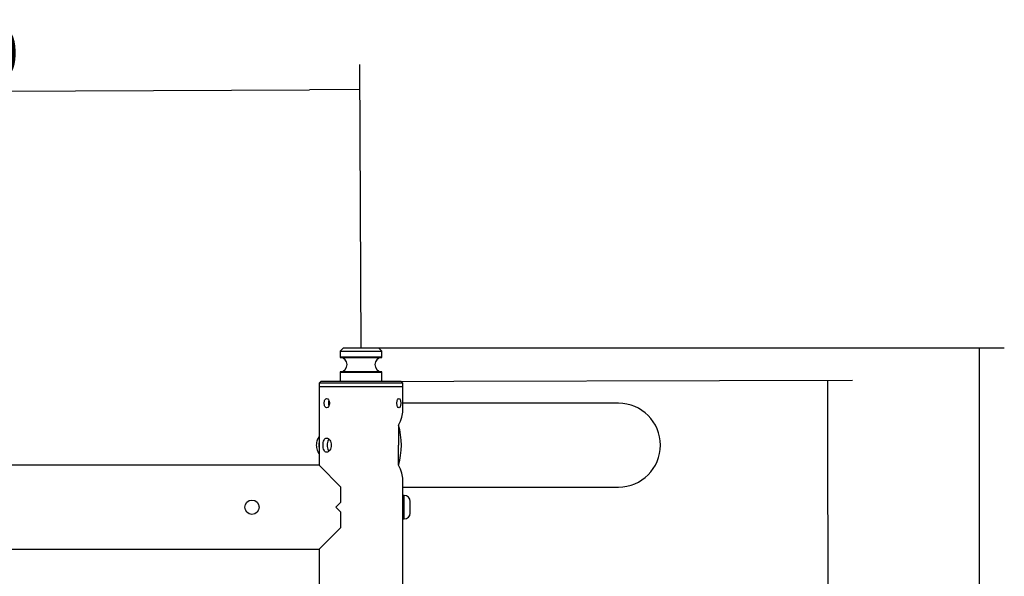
# Model space of a CAD drawing. Header units: millimetres. Extents: x 311 to 814, y 82 to 470.
# Tile 44 of 46: x 616 to 675, y 318 to 351. Entities that reach past the tile are written whole.
import ezdxf

# ---------------------------------------------------------------- set-up
doc = ezdxf.new("R2010")
doc.units = ezdxf.units.MM
for name, color, linetype in [('15467', 7, 'Continuous'), ('BRACCIO_FRONTALE', 7, 'Continuous'), ('EX_15449', 7, 'Continuous'), ('Livello3', 7, 'Continuous'), ('TUBO_ANTERIORE_5', 7, 'Continuous'), ('VITE_M8_X70_BUTT', 7, 'Continuous')]:
    doc.layers.add(name, color=color, linetype=linetype)
doc.styles.add('SEACAD_Arial', font='arial.ttf')
doc.dimstyles.new('ISO', dxfattribs={"dimtxt": 3, "dimasz": 3, "dimexe": 1.5, "dimexo": 0, "dimgap": 0.75, "dimtad": 1, "dimdec": 1, "dimlfac": 10, "dimtxsty": 'SEACAD_Arial', "dimblk1": '_SE_FILLED', "dimblk2": '_SE_FILLED', "dimsah": 1, "dimcen": 1.5, "dimadec": 0, "dimazin": 0, "dimtfac": 0.5, "dimtdec": 3, "dimtmove": 0, "dimatfit": 3, "dimfxl": 1, "dimarcsym": 0})

# ---------------------------------------------------------------- blocks, each defined once
blk = doc.blocks.new('SE2')
at = {"layer": '15467', "color": 7, "linetype": 'Continuous'}
for p, q in [((201.565, 292.086), (201.365, 291.886)), ((201.365, 291.886), (203.865, 291.886)), ((201.365, 291.886), (201.365, 291.531)), ((201.565, 292.086), (203.665, 292.086)), ((203.865, 291.886), (203.665, 292.086)), ((203.865, 291.531), (203.865, 291.886)), ((203.865, 291.531), (201.365, 291.531)), ((201.384, 291.511), (203.846, 291.511)), ((201.365, 290.642), (203.865, 290.642)), ((201.365, 290.642), (201.365, 290.086)), ((203.846, 290.662), (201.384, 290.662)), ((203.865, 290.086), (203.865, 290.642)), ((200.215, 290.086), (200.115, 289.986)), ((205.115, 289.986), (200.115, 289.986)), ((200.115, 289.986), (200.115, 289.786)), ((205.015, 290.086), (200.215, 290.086)), ((205.115, 289.986), (205.015, 290.086)), ((205.115, 289.786), (205.115, 289.986)), ((200.115, 289.786), (205.115, 289.786))]:
    blk.add_line(p, q, dxfattribs=at)
for centre, radius, start, end in [((201.385, 291.531), 0.02, 180, 267.42404), ((201.365, 291.086), 0.425, 272.57596, 87.42404), ((203.865, 291.086), 0.425, 92.57596, 267.42404), ((203.845, 291.531), 0.02, 272.57596, 0), ((201.385, 290.642), 0.02, 92.57596, 180), ((203.845, 290.642), 0.02, 0, 87.42404)]:
    blk.add_arc(centre, radius, start, end, dxfattribs=at)
blk.add_open_spline([(200.729, 288.718), (200.725, 288.74), (200.721, 288.786), (200.725, 288.833), (200.729, 288.855)], degree=3, knots=[0.6963136, 0.6963136, 0.6963136, 0.6963136, 0.7500829, 0.803759, 0.803759, 0.803759, 0.803759], dxfattribs=at)
at = {"layer": 'BRACCIO_FRONTALE', "color": 7, "linetype": 'Continuous'}
for p, q in [((217.968, 288.786), (205.115, 288.786)), ((204.85, 287.474), (204.85, 286.286)), ((204.85, 285.099), (204.85, 286.286)), ((205.115, 283.786), (217.968, 283.786))]:
    blk.add_line(p, q, dxfattribs=at)
for start, end in [(0, 90), (270, 0)]:
    blk.add_arc((217.968, 286.286), 2.5, start, end, dxfattribs=at)
for centre, major_axis, ratio, start_param, end_param in [((202.615, 286.286), (-2.384, -2.384), 0.315299, -3.912022, -3.447025), ((203.588, 286.286), (0, 2.5), 0.573576, 4.217455, 5.207323), ((202.615, 286.286), (-2.384, 2.384), 0.315299, 3.447025, 3.912022)]:
    blk.add_ellipse(centre, major_axis=major_axis, ratio=ratio, start_param=start_param, end_param=end_param, dxfattribs=at)
at = {"layer": 'EX_15449', "color": 7, "linetype": 'Continuous'}
for p, q in [((200.115, 285.086), (159.115, 285.086)), ((200.115, 285.086), (201.415, 283.786)), ((201.415, 282.886), (201.415, 283.786)), ((201.115, 282.586), (201.415, 282.886)), ((201.415, 282.286), (201.115, 282.586)), ((201.415, 281.386), (201.415, 282.286)), ((200.115, 280.086), (201.415, 281.386)), ((159.115, 280.086), (200.115, 280.086))]:
    blk.add_line(p, q, dxfattribs=at)
blk.add_circle((196.115, 282.586), 0.425, dxfattribs=at)
blk.add_arc((196.115, 282.586), 0.425, 0, 18.68339, dxfattribs=at)
at = {"layer": 'TUBO_ANTERIORE_5', "color": 7, "linetype": 'Continuous'}
for p, q in [((200.115, 289.786), (205.115, 289.786)), ((200.115, 289.786), (200.115, 285.086)), ((205.115, 288.334), (205.115, 289.786)), ((205.115, 283.011), (205.115, 284.238)), ((205.115, 254.911), (205.115, 282.161)), ((200.115, 280.086), (200.115, 256.986))]:
    blk.add_line(p, q, dxfattribs=at)
blk.add_arc((207.619, 282.586), 2.54, 170.36675, 189.63325, dxfattribs=at)
for points, knots in [([(200.737, 288.786), (200.737, 288.858), (200.697, 289.002), (200.564, 289.091), (200.45, 289.002), (200.408, 288.787), (200.45, 288.571), (200.564, 288.482), (200.697, 288.571), (200.737, 288.714), (200.737, 288.786)], [0, 0, 0, 0, 0.125016, 0.249917, 0.374937, 0.499944, 0.624855, 0.749859, 0.874882, 1, 1, 1, 1]), ([(200.697, 288.955), (200.69, 288.936), (200.675, 288.883), (200.666, 288.786), (200.675, 288.69), (200.69, 288.637), (200.697, 288.618)], [0.3948973, 0.3948973, 0.3948973, 0.3948973, 0.437485, 0.4999408, 0.5623599, 0.6051214, 0.6051214, 0.6051214, 0.6051214]), ([(204.983, 288.786), (204.983, 288.858), (204.965, 289.002), (204.884, 289.091), (204.783, 289.002), (204.735, 288.787), (204.783, 288.571), (204.884, 288.482), (204.965, 288.571), (204.983, 288.714), (204.983, 288.786)], [0, 0, 0, 0, 0.125016, 0.249917, 0.374937, 0.499944, 0.624855, 0.749859, 0.874882, 1, 1, 1, 1]), ([(200.841, 286.286), (200.841, 286.342), (200.824, 286.453), (200.755, 286.602), (200.661, 286.693), (200.561, 286.721), (200.475, 286.689), (200.405, 286.595), (200.362, 286.454), (200.349, 286.287), (200.362, 286.12), (200.405, 285.978), (200.475, 285.884), (200.56, 285.852), (200.661, 285.88), (200.755, 285.97), (200.824, 286.119), (200.841, 286.231), (200.841, 286.286)], [0, 0, 0, 0, 0.062459, 0.125036, 0.197543, 0.249876, 0.312332, 0.374938, 0.437515, 0.499938, 0.562334, 0.624872, 0.687455, 0.74991, 0.802299, 0.874864, 0.937504, 1, 1, 1, 1]), ([(200.7, 286.655), (200.684, 286.636), (200.649, 286.58), (200.613, 286.453), (200.598, 286.287), (200.613, 286.12), (200.648, 285.993), (200.684, 285.937), (200.7, 285.918)], [0.3326685, 0.3326685, 0.3326685, 0.3326685, 0.3749689, 0.4375507, 0.4999375, 0.5623054, 0.6248581, 0.6673452, 0.6673452, 0.6673452, 0.6673452])]:
    blk.add_open_spline(points, degree=3, knots=knots, dxfattribs=at)
at = {"layer": 'VITE_M8_X70_BUTT', "color": 7, "linetype": 'Continuous'}
for p, q in [((205.195, 283.286), (205.115, 283.286)), ((205.115, 282.161), (205.115, 283.011)), ((205.195, 281.886), (205.195, 283.286)), ((205.545, 282.236), (205.545, 282.936)), ((205.115, 281.886), (205.195, 281.886))]:
    blk.add_line(p, q, dxfattribs=at)
for centre, start, end in [((205.195, 282.936), 0, 90), ((205.195, 282.236), 270, 0)]:
    blk.add_arc(centre, 0.35, start, end, dxfattribs=at)
blk.add_ellipse((200.502, 286.286), major_axis=(0, 0.7), ratio=0.573576, start_param=1.297366, end_param=1.844227, dxfattribs=at)
blk.add_open_spline([(200.113, 286.792), (200.106, 286.782), (200.072, 286.738), (200.022, 286.65), (199.975, 286.517), (199.95, 286.369), (199.949, 286.213), (199.974, 286.057), (200.025, 285.915), (200.078, 285.826), (200.11, 285.785), (200.114, 285.78)], degree=3, knots=[0.2311224, 0.2311224, 0.2311224, 0.2311224, 0.2498002, 0.3158237, 0.3865954, 0.46024, 0.5346539, 0.6105679, 0.6893139, 0.7596008, 0.7692355, 0.7692355, 0.7692355, 0.7692355], dxfattribs=at)
blk = doc.blocks.new('_SE_FILLED')
at = {"color": 0}
blk.add_line((0, 0), (-1, 0), dxfattribs=at)
blk.add_solid([(0, 0), (-1, -0.1665), (-1, 0.1665), (0, 0)], dxfattribs=at)
blk = doc.blocks.new('DMBLK4')
at = {"layer": 'Defpoints', "color": 0}
for p in [(633.942, 329.905), (634.042, 285.105), (664.242, 285.172)]:
    blk.add_point(p, dxfattribs=at)
at = {"layer": 'Livello3', "color": 0, "linetype": 'Continuous', "lineweight": -2}
for p, q in [((633.942, 329.905), (665.642, 329.976)), ((664.149, 326.972), (664.235, 288.172)), ((634.042, 285.105), (665.742, 285.176))]:
    blk.add_line(p, q, dxfattribs=at)
at = {"layer": 'Livello3', "color": 0, "lineweight": -2, "xscale": 3, "yscale": 3, "zscale": 3}
for p, rotation in [((664.142, 329.972), 90.12789215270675), ((664.242, 285.172), 270.1278921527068)]:
    blk.add_blockref('_SE_FILLED', p, dxfattribs=dict(at, rotation=rotation))
at = {"layer": 'Livello3', "color": 0, "insert": (666.474, 307.51), "char_height": 3, "attachment_point": 5, "rotation": 270.12789, "style": 'SEACAD_Arial'}
blk.add_mtext('\\A1;448', dxfattribs=at)
blk = doc.blocks.new('DMBLK5')
at = {"layer": 'Defpoints', "color": 0}
for p in [(636.342, 331.905), (634.042, 285.105), (673.192, 285.105)]:
    blk.add_point(p, dxfattribs=at)
at = {"layer": 'Livello3', "color": 0, "linetype": 'Continuous', "lineweight": -2}
for p, q in [((636.342, 331.905), (674.692, 331.905)), ((673.192, 328.905), (673.192, 288.105)), ((634.042, 285.105), (674.692, 285.105))]:
    blk.add_line(p, q, dxfattribs=at)
at = {"layer": 'Livello3', "color": 0, "lineweight": -2, "xscale": 3, "yscale": 3, "zscale": 3}
for p, rotation in [((673.192, 331.905), 90), ((673.192, 285.105), 270)]:
    blk.add_blockref('_SE_FILLED', p, dxfattribs=dict(at, rotation=rotation))
at = {"layer": 'Livello3', "color": 0, "insert": (670.911, 308.505), "char_height": 3, "attachment_point": 5, "rotation": 90, "style": 'SEACAD_Arial'}
blk.add_mtext('\\A1;468', dxfattribs=at)
blk = doc.blocks.new('DMBLK6')
at = {"layer": 'Defpoints', "color": 0}
for p in [(636.275, 347.305), (590.342, 331.705), (636.342, 331.905)]:
    blk.add_point(p, dxfattribs=at)
at = {"layer": 'Livello3', "color": 0, "linetype": 'Continuous', "lineweight": -2}
for p, q in [((636.342, 331.905), (636.269, 348.805)), ((590.342, 331.705), (590.269, 348.605)), ((593.275, 347.118), (633.275, 347.292))]:
    blk.add_line(p, q, dxfattribs=at)
at = {"layer": 'Livello3', "color": 0, "lineweight": -2, "xscale": 3, "yscale": 3, "zscale": 3}
for p, rotation in [((590.275, 347.105), 180.2491105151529), ((636.275, 347.305), 0.2491105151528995)]:
    blk.add_blockref('_SE_FILLED', p, dxfattribs=dict(at, rotation=rotation))
at = {"layer": 'Livello3', "color": 0, "insert": (612.55, 349.483), "char_height": 3, "attachment_point": 5, "rotation": 0.24911, "style": 'SEACAD_Arial'}
blk.add_mtext('\\A1;460', dxfattribs=at)

msp = doc.modelspace()

# ---------------------------------------------------------------- block references
at = {"layer": 'Livello3'}
msp.add_blockref('SE2', (433.7272, 39.8186), dxfattribs=at)

# ---------------------------------------------------------------- dimensions: what is measured, and where the dimension line sits
at = {"layer": 'Livello3', "color": 7, "linetype": 'Continuous'}
for base, p1, p2, angle, picture, middle, dimtype in [((636.2753, 347.3048), (590.3423, 331.7049), (636.3423, 331.9049), 0.249111, 'DMBLK6', (612.5602, 347.2017), 161), ((673.192, 285.1049), (636.3423, 331.9049), (634.0423, 285.1049), 90, 'DMBLK5', (673.192, 308.5049), 160), ((664.2419, 285.1723), (633.9423, 329.9049), (634.0423, 285.1049), 270.127892, 'DMBLK4', (664.192, 307.5049), 161)]:
    dim = msp.add_linear_dim(base=base, p1=p1, p2=p2, angle=angle, text='\\A1;<>', dimstyle='ISO', override={"dimdec": 2}, dxfattribs=at)
    dim.commit()
    dim.dimension.update_dxf_attribs({"geometry": picture, "text_midpoint": middle, "dimtype": dimtype})

doc.saveas('drawing.dxf')
